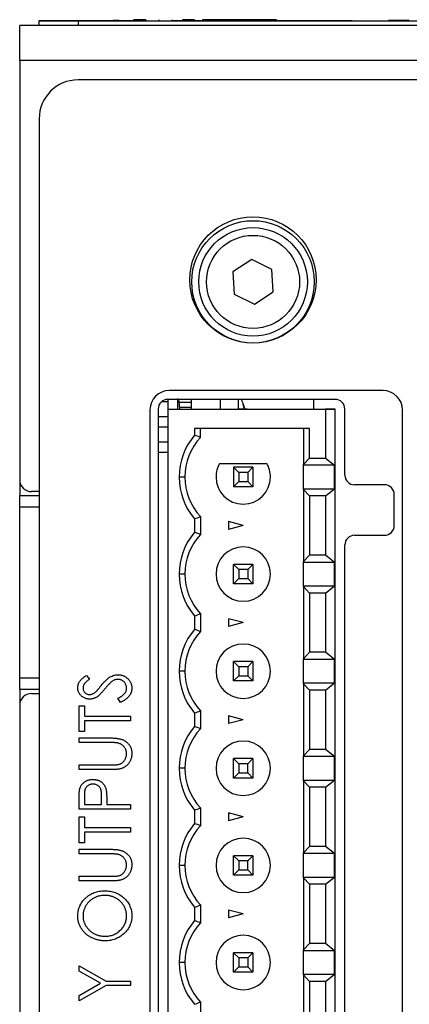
# Paper-space layout 'Sheet2' of a CAD drawing. Header units: millimetres. Extents: x 0 to 420, y 0 to 297.
# Tile 27 of 31: x 289 to 309, y 167 to 217. Entities that reach past the tile are written whole.
import ezdxf

# ---------------------------------------------------------------- set-up
doc = ezdxf.new("R2010")
doc.units = ezdxf.units.MM

psp = doc.layouts.new('Sheet2')

# ---------------------------------------------------------------- linework, layer by layer
at = {"color": 7, "linetype": 'Continuous', "lineweight": 25}
for p, q in [((342.196, 217.098), (288.97, 217.098)), ((288.97, 215.298), (288.97, 217.098)), ((289.97, 217.353), (294.07, 217.353)), ((289.97, 217.353), (289.97, 217.348)), ((289.97, 217.098), (289.97, 217.348)), ((289.97, 217.348), (291.97, 217.348)), ((291.97, 217.348), (291.97, 217.098)), ((291.97, 217.348), (339.17, 217.348)), ((294.041, 217.358), (293.756, 217.358)), ((293.756, 217.358), (293.756, 217.353)), ((294.041, 217.358), (294.041, 217.353)), ((294.07, 217.358), (294.041, 217.358)), ((294.07, 217.358), (294.07, 217.348)), ((294.07, 217.358), (294.32, 217.358)), ((294.32, 217.358), (294.32, 217.348)), ((294.32, 217.358), (294.829, 217.358)), ((294.829, 217.398), (294.829, 217.348)), ((295.457, 217.398), (294.829, 217.398)), ((295.457, 217.398), (295.457, 217.348)), ((296.126, 217.398), (296.126, 217.348)), ((296.804, 217.398), (296.804, 217.348)), ((296.82, 217.358), (296.82, 217.348)), ((296.82, 217.358), (297.342, 217.358)), ((297.342, 217.398), (297.342, 217.348)), ((297.97, 217.398), (297.342, 217.398)), ((297.97, 217.398), (297.97, 217.348)), ((297.97, 217.358), (298.32, 217.358)), ((298.32, 217.358), (298.32, 217.348)), ((298.32, 217.358), (298.374, 217.358)), ((298.374, 217.398), (298.374, 217.348)), ((299.012, 217.398), (298.374, 217.398)), ((299.012, 217.398), (299.012, 217.348)), ((299.339, 217.398), (299.012, 217.398)), ((299.339, 217.398), (299.339, 217.348)), ((299.988, 217.398), (299.339, 217.398)), ((299.988, 217.398), (299.988, 217.348)), ((300.571, 217.398), (299.988, 217.398)), ((300.571, 217.398), (300.571, 217.348)), ((301.223, 217.398), (300.571, 217.398)), ((301.223, 217.398), (301.223, 217.348)), ((301.551, 217.398), (301.223, 217.398)), ((301.551, 217.398), (301.551, 217.348)), ((302.188, 217.398), (301.551, 217.398)), ((302.188, 217.398), (302.188, 217.348)), ((302.188, 217.353), (306.07, 217.353)), ((306.07, 217.353), (306.07, 217.348)), ((306.169, 217.353), (306.169, 217.348)), ((306.431, 217.353), (306.431, 217.348)), ((306.783, 217.353), (306.783, 217.348)), ((307.297, 217.353), (307.297, 217.348)), ((307.78, 217.353), (307.78, 217.348)), ((307.783, 217.353), (307.783, 217.348)), ((307.946, 217.353), (307.946, 217.348)), ((308.326, 217.353), (307.946, 217.353)), ((308.326, 217.353), (308.326, 217.348)), ((308.492, 217.353), (308.326, 217.353)), ((308.972, 217.358), (308.328, 217.358)), ((308.492, 217.353), (308.492, 217.348)), ((308.872, 217.353), (308.492, 217.353)), ((308.872, 217.353), (308.872, 217.348)), ((309.01, 217.353), (308.872, 217.353)), ((288.97, 215.298), (288.97, 193.698)), ((342.196, 215.298), (288.97, 215.298)), ((339.17, 214.298), (291.97, 214.298)), ((289.97, 212.298), (289.97, 93.898)), ((300.905, 205.051), (299.941, 204.415)), ((301.938, 204.534), (300.905, 205.051)), ((299.941, 204.415), (300.01, 203.262)), ((302.007, 203.382), (301.938, 204.534)), ((301.043, 202.746), (302.007, 203.382)), ((300.01, 203.262), (301.043, 202.746)), ((307.661, 198.298), (296.661, 198.298)), ((305.196, 197.848), (296.596, 197.848)), ((296.599, 197.734), (296.599, 197.848)), ((297.099, 197.348), (297.099, 197.898)), ((297.207, 197.348), (297.168, 197.794)), ((297.799, 197.848), (297.799, 197.348)), ((304.096, 197.348), (304.096, 197.848)), ((295.67, 197.307), (295.67, 145.298)), ((296.096, 197.348), (296.096, 145.348)), ((296.277, 197.734), (296.599, 197.734)), ((296.599, 197.348), (296.599, 197.734)), ((296.599, 197.348), (304.699, 197.348)), ((296.599, 145.348), (296.599, 197.348)), ((296.599, 197.348), (304.269, 197.348)), ((297.799, 197.685), (297.099, 197.685)), ((297.13, 197.433), (297.099, 197.433)), ((297.799, 197.433), (297.2, 197.433)), ((300.268, 197.348), (300.67, 197.348)), ((300.469, 197.348), (300.268, 197.348)), ((300.67, 197.348), (300.469, 197.348)), ((304.269, 197.348), (305.199, 197.348)), ((304.699, 197.348), (304.699, 194.823)), ((305.199, 197.348), (304.699, 197.348)), ((305.199, 145.348), (305.199, 197.348)), ((305.696, 193.948), (305.696, 197.348)), ((308.67, 145.298), (308.67, 197.289)), ((296.096, 196.963), (296.599, 196.963)), ((296.096, 196.434), (296.599, 196.434)), ((303.874, 196.348), (297.969, 196.348)), ((297.969, 196.348), (297.969, 196.002)), ((298.269, 195.888), (298.269, 196.348)), ((303.563, 196.348), (303.563, 194.492)), ((303.874, 194.823), (303.874, 196.348)), ((296.096, 195.663), (296.599, 195.663)), ((296.096, 195.134), (296.599, 195.134)), ((303.563, 194.492), (303.874, 194.823)), ((303.874, 194.823), (304.699, 194.823)), ((304.699, 194.823), (305.173, 194.453)), ((299.257, 194.548), (301.682, 194.548)), ((300.237, 194.08), (299.969, 194.348)), ((300.969, 194.348), (299.969, 194.348)), ((299.969, 194.348), (299.969, 193.348)), ((300.701, 194.08), (300.969, 194.348)), ((300.969, 194.348), (300.969, 193.348)), ((303.563, 194.453), (303.563, 194.492)), ((305.173, 194.453), (303.563, 194.453)), ((303.563, 193.243), (303.563, 194.453)), ((305.173, 193.243), (305.173, 194.453)), ((297.469, 193.848), (297.169, 193.848)), ((300.701, 194.08), (300.237, 194.08)), ((300.237, 194.08), (300.237, 193.616)), ((300.701, 194.08), (300.701, 193.616)), ((288.974, 193.631), (288.974, 192.898)), ((299.969, 193.348), (300.237, 193.616)), ((300.969, 193.348), (299.969, 193.348)), ((300.237, 193.616), (300.701, 193.616)), ((300.969, 193.348), (300.701, 193.616)), ((303.563, 193.204), (303.563, 193.243)), ((303.563, 193.243), (305.173, 193.243)), ((303.874, 192.873), (303.563, 193.204)), ((303.563, 193.204), (303.563, 189.492)), ((304.699, 192.873), (305.173, 193.243)), ((307.736, 193.448), (306.196, 193.448)), ((288.974, 192.898), (289.97, 192.898)), ((288.974, 192.298), (288.974, 192.898)), ((289.97, 193.098), (289.57, 193.098)), ((303.874, 192.873), (303.874, 189.823)), ((304.699, 192.873), (303.874, 192.873)), ((304.699, 192.873), (304.699, 189.823)), ((308.236, 191.348), (308.236, 192.948)), ((288.974, 183.498), (288.974, 192.298)), ((297.969, 191.694), (297.969, 191.002)), ((298.269, 191.809), (298.269, 190.888)), ((300.469, 191.348), (299.719, 191.549)), ((299.719, 191.549), (299.719, 191.147)), ((300.469, 191.348), (299.719, 191.147)), ((306.196, 190.848), (307.736, 190.848)), ((305.696, 152.348), (305.696, 190.348)), ((303.563, 189.492), (303.874, 189.823)), ((304.699, 189.823), (303.874, 189.823)), ((305.173, 189.453), (304.699, 189.823)), ((299.969, 189.348), (300.237, 189.08)), ((300.969, 189.348), (299.969, 189.348)), ((299.969, 188.348), (299.969, 189.348)), ((300.701, 189.08), (300.969, 189.348)), ((300.969, 189.348), (300.969, 188.348)), ((303.563, 189.453), (303.563, 189.492)), ((305.173, 189.453), (303.563, 189.453)), ((303.563, 188.243), (303.563, 189.453)), ((305.173, 188.243), (305.173, 189.453)), ((297.469, 188.848), (297.169, 188.848)), ((300.701, 189.08), (300.237, 189.08)), ((300.237, 189.08), (300.237, 188.616)), ((300.701, 189.08), (300.701, 188.616)), ((299.969, 188.348), (300.237, 188.616)), ((300.969, 188.348), (299.969, 188.348)), ((300.237, 188.616), (300.701, 188.616)), ((300.969, 188.348), (300.701, 188.616)), ((303.563, 188.204), (303.563, 188.243)), ((303.563, 188.243), (305.173, 188.243)), ((303.874, 187.873), (303.563, 188.204)), ((303.563, 188.204), (303.563, 184.492)), ((304.699, 187.873), (305.173, 188.243)), ((304.699, 187.873), (303.874, 187.873)), ((303.874, 187.873), (303.874, 184.823)), ((304.699, 187.873), (304.699, 184.823)), ((297.969, 186.694), (297.969, 186.002)), ((298.269, 186.809), (298.269, 185.888)), ((300.469, 186.348), (299.719, 186.549)), ((299.719, 186.549), (299.719, 186.147)), ((300.469, 186.348), (299.719, 186.147)), ((303.563, 184.492), (303.874, 184.823)), ((304.699, 184.823), (303.874, 184.823)), ((305.173, 184.453), (304.699, 184.823)), ((299.969, 184.348), (300.237, 184.08)), ((300.969, 184.348), (299.969, 184.348)), ((299.969, 183.348), (299.969, 184.348)), ((300.701, 184.08), (300.237, 184.08)), ((300.237, 184.08), (300.237, 183.616)), ((300.701, 184.08), (300.969, 184.348)), ((300.701, 184.08), (300.701, 183.616)), ((300.969, 184.348), (300.969, 183.348)), ((303.563, 184.453), (303.563, 184.492)), ((305.173, 184.453), (303.563, 184.453)), ((303.563, 183.243), (303.563, 184.453)), ((305.173, 183.243), (305.173, 184.453)), ((292.404, 183.633), (292.567, 183.432)), ((297.469, 183.848), (297.169, 183.848)), ((299.969, 183.348), (300.237, 183.616)), ((300.237, 183.616), (300.701, 183.616)), ((300.969, 183.348), (300.701, 183.616)), ((288.974, 182.898), (288.974, 183.498)), ((300.969, 183.348), (299.969, 183.348)), ((303.563, 183.204), (303.563, 183.243)), ((303.563, 183.243), (305.173, 183.243)), ((303.874, 182.873), (303.563, 183.204)), ((303.563, 183.204), (303.563, 179.492)), ((304.699, 182.873), (305.173, 183.243)), ((289.97, 182.898), (288.974, 182.898)), ((288.974, 182.898), (288.974, 182.166)), ((289.57, 182.698), (289.97, 182.698)), ((303.874, 182.873), (303.874, 179.823)), ((304.699, 182.873), (303.874, 182.873)), ((304.699, 182.873), (304.699, 179.823)), ((288.97, 182.098), (288.97, 92.698)), ((292.024, 180.75), (292.024, 182.073)), ((292.024, 182.073), (292.296, 182.073)), ((292.296, 182.073), (292.296, 181.53)), ((294.16, 182.242), (294.026, 182.452)), ((292.296, 181.53), (294.67, 181.53)), ((294.67, 181.53), (294.67, 181.292)), ((297.969, 181.694), (297.969, 181.002)), ((298.269, 181.809), (298.269, 180.888)), ((300.469, 181.348), (299.719, 181.549)), ((299.719, 181.549), (299.719, 181.147)), ((292.296, 181.292), (292.296, 180.75)), ((294.67, 181.292), (292.296, 181.292)), ((300.469, 181.348), (299.719, 181.147)), ((292.296, 180.75), (292.024, 180.75)), ((292.024, 180.173), (292.024, 180.411)), ((292.024, 180.411), (293.622, 180.411)), ((293.61, 180.173), (292.024, 180.173)), ((303.563, 179.492), (303.874, 179.823)), ((303.563, 179.453), (303.563, 179.492)), ((304.699, 179.823), (303.874, 179.823)), ((305.173, 179.453), (304.699, 179.823)), ((292.024, 178.782), (292.024, 179.02)), ((292.024, 179.02), (293.61, 179.02)), ((299.969, 179.348), (300.237, 179.08)), ((300.969, 179.348), (299.969, 179.348)), ((299.969, 178.348), (299.969, 179.348)), ((300.701, 179.08), (300.237, 179.08)), ((300.237, 179.08), (300.237, 178.616)), ((300.701, 179.08), (300.969, 179.348)), ((300.701, 178.616), (300.701, 179.08)), ((300.969, 179.348), (300.969, 178.348)), ((305.173, 179.453), (303.563, 179.453)), ((303.563, 178.243), (303.563, 179.453)), ((305.173, 178.243), (305.173, 179.453)), ((293.622, 178.782), (292.024, 178.782)), ((297.469, 178.848), (297.169, 178.848)), ((299.969, 178.348), (300.237, 178.616)), ((300.237, 178.616), (300.701, 178.616)), ((300.969, 178.348), (300.701, 178.616)), ((300.969, 178.348), (299.969, 178.348)), ((303.563, 178.204), (303.563, 178.243)), ((303.563, 178.243), (305.173, 178.243)), ((303.563, 178.204), (303.563, 174.492)), ((303.874, 177.873), (303.563, 178.204)), ((304.699, 177.873), (305.173, 178.243)), ((303.874, 177.873), (303.874, 174.823)), ((304.699, 177.873), (303.874, 177.873)), ((304.699, 177.873), (304.699, 174.823)), ((292.024, 176.747), (292.024, 177.234)), ((292.296, 177.425), (292.296, 176.984)), ((292.296, 176.984), (293.178, 176.984)), ((293.178, 176.984), (293.184, 177.407)), ((293.449, 177.16), (293.449, 176.984)), ((293.449, 176.984), (294.67, 176.984)), ((294.67, 176.984), (294.67, 176.747)), ((294.67, 176.747), (292.024, 176.747)), ((297.969, 176.694), (297.969, 176.002)), ((298.269, 176.809), (298.269, 175.888)), ((300.469, 176.348), (299.719, 176.549)), ((299.719, 176.549), (299.719, 176.147)), ((292.024, 175.017), (292.024, 176.34)), ((292.024, 176.34), (292.296, 176.34)), ((292.296, 176.34), (292.296, 175.797)), ((300.469, 176.348), (299.719, 176.147)), ((292.296, 175.797), (294.67, 175.797)), ((294.67, 175.56), (292.296, 175.56)), ((292.296, 175.56), (292.296, 175.017)), ((294.67, 175.797), (294.67, 175.56)), ((292.296, 175.017), (292.024, 175.017)), ((292.024, 174.44), (292.024, 174.678)), ((292.024, 174.678), (293.622, 174.678)), ((293.61, 174.44), (292.024, 174.44)), ((303.563, 174.492), (303.874, 174.823)), ((303.563, 174.453), (303.563, 174.492)), ((305.173, 174.453), (303.563, 174.453)), ((303.563, 173.243), (303.563, 174.453)), ((304.699, 174.823), (303.874, 174.823)), ((305.173, 174.453), (304.699, 174.823)), ((305.173, 173.243), (305.173, 174.453)), ((299.969, 174.348), (300.237, 174.08)), ((299.969, 173.348), (299.969, 174.348)), ((300.969, 174.348), (299.969, 174.348)), ((300.237, 174.08), (300.237, 173.616)), ((300.701, 174.08), (300.237, 174.08)), ((300.701, 174.08), (300.969, 174.348)), ((300.701, 173.616), (300.701, 174.08)), ((300.969, 174.348), (300.969, 173.348)), ((297.469, 173.848), (297.169, 173.848)), ((299.969, 173.348), (300.237, 173.616)), ((300.237, 173.616), (300.701, 173.616)), ((300.969, 173.348), (300.701, 173.616)), ((292.024, 173.287), (293.61, 173.287)), ((292.024, 173.05), (292.024, 173.287)), ((293.622, 173.05), (292.024, 173.05)), ((300.969, 173.348), (299.969, 173.348)), ((303.563, 173.204), (303.563, 173.243)), ((303.563, 173.243), (305.173, 173.243)), ((303.563, 173.204), (303.563, 169.492)), ((303.874, 172.873), (303.563, 173.204)), ((304.699, 172.873), (305.173, 173.243)), ((303.874, 172.873), (303.874, 169.823)), ((304.699, 172.873), (303.874, 172.873)), ((304.699, 172.873), (304.699, 169.823)), ((297.969, 171.694), (297.969, 171.002)), ((298.269, 171.809), (298.269, 170.888)), ((300.469, 171.348), (299.719, 171.549)), ((299.719, 171.549), (299.719, 171.147)), ((300.469, 171.348), (299.719, 171.147)), ((303.563, 169.492), (303.874, 169.823)), ((303.563, 169.453), (303.563, 169.492)), ((305.173, 169.453), (303.563, 169.453)), ((303.563, 168.243), (303.563, 169.453)), ((304.699, 169.823), (303.874, 169.823)), ((305.173, 169.453), (304.699, 169.823)), ((305.173, 168.243), (305.173, 169.453)), ((297.469, 168.848), (297.169, 168.848)), ((299.969, 169.348), (300.237, 169.08)), ((299.969, 168.348), (299.969, 169.348)), ((300.969, 169.348), (299.969, 169.348)), ((300.237, 169.08), (300.237, 168.616)), ((300.701, 169.08), (300.237, 169.08)), ((300.701, 169.08), (300.969, 169.348)), ((300.701, 169.08), (300.701, 168.616)), ((300.969, 169.348), (300.969, 168.348)), ((292.024, 168.397), (292.024, 168.674)), ((292.024, 168.674), (293.413, 167.894)), ((293.13, 167.775), (292.024, 168.397)), ((299.969, 168.348), (300.237, 168.616)), ((300.969, 168.348), (299.969, 168.348)), ((300.237, 168.616), (300.701, 168.616)), ((300.969, 168.348), (300.701, 168.616)), ((293.413, 167.894), (294.67, 167.894)), ((294.67, 167.894), (294.67, 167.656)), ((303.563, 168.204), (303.563, 168.243)), ((303.563, 168.243), (305.173, 168.243)), ((303.874, 167.873), (303.563, 168.204)), ((303.563, 168.204), (303.563, 164.492)), ((304.699, 167.873), (303.874, 167.873)), ((303.874, 167.873), (303.874, 164.823)), ((304.699, 167.873), (305.173, 168.243)), ((304.699, 167.873), (304.699, 164.823)), ((292.024, 167.153), (293.13, 167.775)), ((293.413, 167.656), (292.024, 166.876)), ((294.67, 167.656), (293.413, 167.656)), ((292.024, 166.876), (292.024, 167.153)), ((298.269, 166.809), (298.269, 165.888))]:
    psp.add_line(p, q, dxfattribs=at)
at = {"color": 8, "linetype": 'Continuous', "lineweight": 25}
for p, q in [((299.299, 197.348), (299.299, 197.848)), ((300.222, 197.348), (300.222, 197.848)), ((289.97, 192.298), (288.974, 192.298)), ((288.974, 183.498), (289.97, 183.498))]:
    psp.add_line(p, q, dxfattribs=at)
at = {"color": 7, "linetype": 'Continuous', "lineweight": 25}
for centre, radius in [((300.97, 203.998), 3.25), ((300.97, 203.898), 3.15), ((300.974, 203.898), 2.794), ((300.974, 203.898), 2.394)]:
    psp.add_circle(centre, radius, dxfattribs=at)
for centre, radius, start, end in [((291.97, 212.298), 2, 90, 180), ((296.661, 197.307), 0.991, 90, 180), ((307.661, 197.289), 1.009, 0, 90), ((296.596, 197.348), 0.5, 90, 180), ((293.299, 195.398), 7.5, 16.737, 19.0673), ((305.196, 197.348), 0.5, 0, 90), ((300.469, 193.848), 3.3, 139.2509, 180), ((300.469, 193.848), 3, 137.1666, 180), ((300.469, 193.848), 1.4, 150, 180), ((300.469, 193.848), 1.4, 0, 30), ((289.57, 193.698), 0.6, 180, 270), ((300.469, 193.848), 3.3, 180, 220.7491), ((300.469, 193.848), 3, 180, 222.8334), ((300.469, 193.848), 1.4, 180, 0), ((306.196, 193.948), 0.5, 180, 270), ((307.736, 192.948), 0.5, 0, 90), ((307.736, 191.348), 0.5, 270, 0), ((300.469, 188.848), 3.3, 139.2509, 180), ((300.469, 188.848), 3, 137.1666, 180), ((306.196, 190.348), 0.5, 90, 180), ((300.469, 188.848), 1.4, 0, 180), ((300.469, 188.848), 1.4, 0, 180), ((300.469, 188.848), 3.3, 180, 220.7491), ((300.469, 188.848), 3, 180, 222.8334), ((300.469, 188.848), 1.4, 180, 0), ((300.469, 183.848), 3.3, 139.2509, 180), ((300.469, 183.848), 3, 137.1666, 180), ((300.469, 183.848), 1.4, 0, 180), ((300.469, 183.848), 1.4, 0, 180), ((300.469, 183.848), 3.3, 180, 220.7491), ((300.469, 183.848), 3, 180, 222.8334), ((300.469, 183.848), 1.4, 180, 0), ((289.57, 182.098), 0.6, 90, 180), ((300.469, 178.848), 3.3, 139.2509, 180), ((300.469, 178.848), 3, 137.1666, 180), ((300.469, 178.848), 1.4, 0, 180), ((300.469, 178.848), 1.4, 0, 180), ((300.469, 178.848), 3.3, 180, 220.7491), ((300.469, 178.848), 3, 180, 222.8334), ((300.469, 178.848), 1.4, 180, 0), ((300.469, 173.848), 3.3, 139.2509, 180), ((300.469, 173.848), 3, 137.1666, 180), ((300.469, 173.848), 1.4, 0, 180), ((300.469, 173.848), 1.4, 0, 180), ((300.469, 173.848), 3.3, 180, 220.7491), ((300.469, 173.848), 3, 180, 222.8334), ((300.469, 173.848), 1.4, 180, 0), ((300.469, 168.848), 3.3, 139.2509, 180), ((300.469, 168.848), 3, 137.1666, 180), ((300.469, 168.848), 1.4, 0, 180), ((300.469, 168.848), 1.4, 0, 180), ((300.469, 168.848), 3.3, 180, 220.7491), ((300.469, 168.848), 3, 180, 222.8334), ((300.469, 168.848), 1.4, 180, 0)]:
    psp.add_arc(centre, radius, start, end, dxfattribs=at)
for points, knots in [([(300.522, 197.376), (300.507, 197.434), (300.493, 197.487), (300.475, 197.564), (300.469, 197.588), (300.469, 197.597), (300.475, 197.582), (300.493, 197.518), (300.507, 197.471), (300.522, 197.416)], [0, 0, 0, 0, 0.25, 0.25, 0.5, 0.5, 0.75, 0.75, 1, 1, 1, 1]), ([(291.957, 182.999), (291.958, 183.027), (291.96, 183.083), (291.979, 183.165), (292.009, 183.244), (292.044, 183.307), (292.079, 183.357), (292.111, 183.395), (292.148, 183.433), (292.189, 183.473), (292.236, 183.512), (292.287, 183.553), (292.344, 183.593), (292.384, 183.619), (292.404, 183.633)], [0, 0, 0, 0, 0.103822, 0.205919, 0.309231, 0.415653, 0.47222, 0.532858, 0.597819, 0.667857, 0.743177, 0.823448, 0.908942, 1, 1, 1, 1]), ([(293.168, 183.117), (293.189, 183.142), (293.23, 183.191), (293.291, 183.261), (293.35, 183.325), (293.408, 183.382), (293.463, 183.433), (293.517, 183.478), (293.57, 183.517), (293.637, 183.559), (293.719, 183.602), (293.82, 183.64), (293.921, 183.662), (293.989, 183.665), (294.022, 183.667)], [0, 0, 0, 0, 0.093761, 0.181614, 0.264342, 0.341677, 0.41338, 0.479975, 0.541968, 0.599292, 0.705911, 0.807015, 0.904485, 1, 1, 1, 1]), ([(294.022, 183.667), (294.046, 183.666), (294.093, 183.665), (294.162, 183.655), (294.229, 183.64), (294.293, 183.617), (294.355, 183.59), (294.415, 183.554), (294.472, 183.513), (294.526, 183.466), (294.575, 183.415), (294.619, 183.361), (294.656, 183.304), (294.686, 183.243), (294.709, 183.181), (294.726, 183.115), (294.736, 183.047), (294.738, 183), (294.738, 182.977)], [0, 0, 0, 0, 0.064367, 0.127345, 0.188922, 0.250384, 0.312021, 0.374404, 0.437663, 0.502985, 0.567803, 0.63098, 0.692076, 0.752595, 0.813028, 0.874016, 0.936113, 1, 1, 1, 1]), ([(292.567, 183.432), (292.551, 183.421), (292.518, 183.399), (292.473, 183.367), (292.432, 183.336), (292.396, 183.305), (292.364, 183.277), (292.337, 183.249), (292.313, 183.223), (292.289, 183.19), (292.264, 183.148), (292.243, 183.096), (292.231, 183.041), (292.229, 183.004), (292.228, 182.985)], [0, 0, 0, 0, 0.102557, 0.196911, 0.284395, 0.364416, 0.437215, 0.503536, 0.563602, 0.61645, 0.714669, 0.808954, 0.904132, 1, 1, 1, 1]), ([(292.905, 182.803), (292.91, 182.808), (292.922, 182.82), (292.942, 182.843), (292.967, 182.872), (292.998, 182.907), (293.034, 182.95), (293.073, 183), (293.119, 183.056), (293.151, 183.096), (293.168, 183.117)], [0, 0, 0, 0, 0.053039, 0.126288, 0.218872, 0.334457, 0.469409, 0.625738, 0.802267, 1, 1, 1, 1]), ([(293.759, 183.346), (293.743, 183.335), (293.712, 183.313), (293.665, 183.275), (293.615, 183.232), (293.564, 183.182), (293.51, 183.126), (293.454, 183.065), (293.395, 182.997), (293.357, 182.95), (293.337, 182.925)], [0, 0, 0, 0, 0.092213, 0.193119, 0.303009, 0.423363, 0.552489, 0.69176, 0.840671, 1, 1, 1, 1]), ([(294.018, 183.429), (293.996, 183.428), (293.952, 183.426), (293.886, 183.41), (293.821, 183.383), (293.78, 183.358), (293.759, 183.346)], [0, 0, 0, 0, 0.238336, 0.482311, 0.73314, 1, 1, 1, 1]), ([(294.467, 182.968), (294.466, 182.989), (294.465, 183.03), (294.453, 183.091), (294.433, 183.149), (294.406, 183.205), (294.374, 183.257), (294.334, 183.302), (294.29, 183.341), (294.24, 183.373), (294.187, 183.398), (294.132, 183.416), (294.076, 183.427), (294.038, 183.429), (294.018, 183.429)], [0, 0, 0, 0, 0.086779, 0.172012, 0.257, 0.344091, 0.430347, 0.513787, 0.595624, 0.677565, 0.75969, 0.839996, 0.919133, 1, 1, 1, 1]), ([(292.574, 182.412), (292.546, 182.413), (292.491, 182.414), (292.41, 182.429), (292.333, 182.453), (292.26, 182.485), (292.194, 182.527), (292.133, 182.577), (292.081, 182.635), (292.037, 182.699), (292.001, 182.769), (291.975, 182.843), (291.96, 182.92), (291.958, 182.972), (291.957, 182.999)], [0, 0, 0, 0, 0.088291, 0.174419, 0.258423, 0.342317, 0.425287, 0.506935, 0.587922, 0.670559, 0.753145, 0.834844, 0.916686, 1, 1, 1, 1]), ([(292.228, 182.985), (292.229, 182.961), (292.231, 182.915), (292.25, 182.85), (292.281, 182.792), (292.323, 182.742), (292.374, 182.701), (292.432, 182.67), (292.496, 182.652), (292.54, 182.65), (292.563, 182.649)], [0, 0, 0, 0, 0.133507, 0.258557, 0.380724, 0.504971, 0.628085, 0.748901, 0.871477, 1, 1, 1, 1]), ([(292.563, 182.649), (292.577, 182.65), (292.605, 182.65), (292.647, 182.657), (292.689, 182.667), (292.731, 182.682), (292.773, 182.702), (292.815, 182.73), (292.86, 182.763), (292.889, 182.789), (292.905, 182.803)], [0, 0, 0, 0, 0.110385, 0.220503, 0.331137, 0.443585, 0.563154, 0.695062, 0.839762, 1, 1, 1, 1]), ([(292.977, 182.542), (292.961, 182.532), (292.931, 182.511), (292.883, 182.485), (292.834, 182.462), (292.783, 182.444), (292.732, 182.43), (292.681, 182.419), (292.628, 182.413), (292.592, 182.412), (292.574, 182.412)], [0, 0, 0, 0, 0.130877, 0.257719, 0.382316, 0.506626, 0.628302, 0.751527, 0.87547, 1, 1, 1, 1]), ([(293.337, 182.925), (293.317, 182.9), (293.279, 182.854), (293.223, 182.788), (293.171, 182.729), (293.124, 182.678), (293.081, 182.633), (293.043, 182.596), (293.009, 182.566), (292.987, 182.55), (292.977, 182.542)], [0, 0, 0, 0, 0.179535, 0.344506, 0.492131, 0.62464, 0.742099, 0.843179, 0.92954, 1, 1, 1, 1]), ([(294.026, 182.452), (294.061, 182.47), (294.127, 182.506), (294.217, 182.564), (294.294, 182.626), (294.356, 182.69), (294.406, 182.756), (294.441, 182.824), (294.463, 182.896), (294.465, 182.944), (294.467, 182.968)], [0, 0, 0, 0, 0.165307, 0.315251, 0.451801, 0.576089, 0.690151, 0.796612, 0.898685, 1, 1, 1, 1]), ([(294.738, 182.977), (294.738, 182.959), (294.737, 182.922), (294.73, 182.869), (294.721, 182.816), (294.705, 182.765), (294.687, 182.715), (294.664, 182.667), (294.637, 182.619), (294.605, 182.574), (294.569, 182.529), (294.527, 182.485), (294.48, 182.442), (294.426, 182.4), (294.368, 182.359), (294.304, 182.319), (294.234, 182.28), (294.185, 182.255), (294.16, 182.242)], [0, 0, 0, 0, 0.055089, 0.109447, 0.163323, 0.216767, 0.269874, 0.324148, 0.378969, 0.434708, 0.492467, 0.553707, 0.618022, 0.686132, 0.757893, 0.834258, 0.914668, 1, 1, 1, 1]), ([(294.02, 180.148), (294.011, 180.15), (293.99, 180.154), (293.955, 180.159), (293.914, 180.163), (293.866, 180.167), (293.811, 180.169), (293.75, 180.172), (293.682, 180.173), (293.634, 180.173), (293.61, 180.173)], [0, 0, 0, 0, 0.069596, 0.155423, 0.257515, 0.37358, 0.506166, 0.6554, 0.819993, 1, 1, 1, 1]), ([(293.622, 180.411), (293.651, 180.41), (293.707, 180.41), (293.79, 180.407), (293.868, 180.402), (293.942, 180.395), (294.011, 180.386), (294.077, 180.374), (294.138, 180.362), (294.195, 180.347), (294.25, 180.329), (294.302, 180.306), (294.352, 180.28), (294.401, 180.25), (294.448, 180.216), (294.493, 180.177), (294.536, 180.135), (294.577, 180.089), (294.615, 180.04), (294.648, 179.988), (294.676, 179.933), (294.699, 179.876), (294.716, 179.816), (294.729, 179.753), (294.737, 179.688), (294.738, 179.644), (294.738, 179.621)], [0, 0, 0, 0, 0.055741, 0.108782, 0.159483, 0.20722, 0.252436, 0.295103, 0.335609, 0.373517, 0.409957, 0.446416, 0.482967, 0.519684, 0.557168, 0.594999, 0.634172, 0.674127, 0.714136, 0.754079, 0.793688, 0.83312, 0.873373, 0.914549, 0.95654, 1, 1, 1, 1]), ([(294.467, 179.608), (294.466, 179.629), (294.464, 179.669), (294.454, 179.73), (294.436, 179.789), (294.413, 179.846), (294.382, 179.9), (294.346, 179.951), (294.305, 179.996), (294.258, 180.037), (294.206, 180.073), (294.149, 180.103), (294.087, 180.129), (294.043, 180.141), (294.02, 180.148)], [0, 0, 0, 0, 0.081412, 0.161686, 0.242811, 0.324775, 0.407586, 0.488453, 0.56979, 0.650718, 0.733306, 0.819186, 0.907133, 1, 1, 1, 1]), ([(293.962, 179.03), (293.986, 179.033), (294.035, 179.04), (294.103, 179.059), (294.165, 179.084), (294.222, 179.115), (294.273, 179.155), (294.319, 179.202), (294.361, 179.26), (294.398, 179.325), (294.428, 179.394), (294.45, 179.465), (294.464, 179.537), (294.466, 179.584), (294.467, 179.608)], [0, 0, 0, 0, 0.0889375, 0.1727267, 0.251185, 0.3263801, 0.4009876, 0.479456, 0.5624606, 0.6520321, 0.742988, 0.8310174, 0.9158505, 1, 1, 1, 1]), ([(294.738, 179.621), (294.738, 179.597), (294.736, 179.549), (294.73, 179.479), (294.717, 179.411), (294.701, 179.345), (294.679, 179.283), (294.653, 179.223), (294.622, 179.166), (294.586, 179.111), (294.547, 179.06), (294.503, 179.014), (294.458, 178.971), (294.408, 178.934), (294.356, 178.9), (294.3, 178.872), (294.242, 178.846), (294.201, 178.834), (294.18, 178.827)], [0, 0, 0, 0, 0.069994, 0.137225, 0.203144, 0.267439, 0.330757, 0.392722, 0.455101, 0.517382, 0.579131, 0.639383, 0.69929, 0.758596, 0.817649, 0.877496, 0.938128, 1, 1, 1, 1]), ([(293.61, 179.02), (293.632, 179.02), (293.675, 179.02), (293.735, 179.02), (293.789, 179.021), (293.837, 179.022), (293.877, 179.023), (293.911, 179.025), (293.939, 179.027), (293.955, 179.029), (293.962, 179.03)], [0, 0, 0, 0, 0.191105, 0.362655, 0.516171, 0.650128, 0.766034, 0.862527, 0.941006, 1, 1, 1, 1]), ([(294.18, 178.827), (294.166, 178.824), (294.135, 178.815), (294.085, 178.807), (294.027, 178.799), (293.961, 178.793), (293.887, 178.788), (293.806, 178.785), (293.717, 178.782), (293.655, 178.782), (293.622, 178.782)], [0, 0, 0, 0, 0.077936, 0.169149, 0.274074, 0.391816, 0.523462, 0.668216, 0.827041, 1, 1, 1, 1]), ([(292.064, 177.799), (292.069, 177.816), (292.079, 177.85), (292.099, 177.898), (292.122, 177.945), (292.149, 177.989), (292.18, 178.031), (292.215, 178.07), (292.253, 178.107), (292.295, 178.141), (292.34, 178.172), (292.388, 178.2), (292.439, 178.222), (292.492, 178.241), (292.549, 178.256), (292.608, 178.266), (292.67, 178.272), (292.713, 178.273), (292.734, 178.273)], [0, 0, 0, 0, 0.060075, 0.119303, 0.178069, 0.236256, 0.294313, 0.353143, 0.412708, 0.473813, 0.535615, 0.597403, 0.660232, 0.723514, 0.789577, 0.856841, 0.927091, 1, 1, 1, 1]), ([(292.735, 178.036), (292.714, 178.035), (292.672, 178.034), (292.61, 178.021), (292.551, 177.999), (292.496, 177.97), (292.445, 177.933), (292.402, 177.891), (292.367, 177.843), (292.345, 177.798), (292.331, 177.758), (292.321, 177.724), (292.313, 177.685), (292.307, 177.641), (292.302, 177.594), (292.298, 177.542), (292.296, 177.485), (292.296, 177.446), (292.296, 177.425)], [0, 0, 0, 0, 0.074091, 0.147068, 0.219176, 0.292487, 0.364821, 0.434086, 0.502842, 0.57172, 0.608354, 0.649905, 0.695817, 0.746872, 0.802658, 0.863186, 0.92915, 1, 1, 1, 1]), ([(292.734, 178.273), (292.756, 178.273), (292.798, 178.272), (292.861, 178.267), (292.92, 178.256), (292.977, 178.242), (293.03, 178.223), (293.081, 178.201), (293.129, 178.175), (293.173, 178.144), (293.215, 178.11), (293.253, 178.073), (293.288, 178.032), (293.318, 177.989), (293.346, 177.942), (293.369, 177.892), (293.39, 177.84), (293.4, 177.803), (293.406, 177.784)], [0, 0, 0, 0, 0.072309, 0.141358, 0.208207, 0.272336, 0.335143, 0.396174, 0.456668, 0.516646, 0.575929, 0.634933, 0.693693, 0.752708, 0.811962, 0.873196, 0.935504, 1, 1, 1, 1]), ([(293.184, 177.407), (293.184, 177.428), (293.184, 177.467), (293.181, 177.525), (293.177, 177.578), (293.172, 177.627), (293.165, 177.672), (293.157, 177.713), (293.147, 177.749), (293.133, 177.791), (293.109, 177.838), (293.073, 177.889), (293.029, 177.932), (292.979, 177.97), (292.923, 177.999), (292.863, 178.021), (292.8, 178.034), (292.757, 178.035), (292.735, 178.036)], [0, 0, 0, 0, 0.0702309, 0.1351265, 0.1958964, 0.251444, 0.3030579, 0.3495563, 0.3919361, 0.4300929, 0.5012285, 0.5705169, 0.6401243, 0.7109555, 0.7829145, 0.8537354, 0.9260142, 1, 1, 1, 1]), ([(292.024, 177.234), (292.024, 177.267), (292.025, 177.331), (292.027, 177.423), (292.03, 177.507), (292.034, 177.582), (292.039, 177.648), (292.046, 177.706), (292.053, 177.755), (292.061, 177.785), (292.064, 177.799)], [0, 0, 0, 0, 0.1765, 0.339032, 0.485753, 0.61857, 0.735674, 0.838185, 0.926155, 1, 1, 1, 1]), ([(293.406, 177.784), (293.409, 177.769), (293.417, 177.735), (293.425, 177.68), (293.433, 177.615), (293.438, 177.542), (293.443, 177.459), (293.447, 177.367), (293.449, 177.267), (293.449, 177.197), (293.449, 177.16)], [0, 0, 0, 0, 0.075269, 0.165174, 0.268129, 0.385984, 0.51806, 0.664405, 0.825035, 1, 1, 1, 1]), ([(294.02, 174.415), (294.011, 174.417), (293.99, 174.422), (293.955, 174.427), (293.914, 174.431), (293.866, 174.435), (293.811, 174.437), (293.75, 174.439), (293.682, 174.44), (293.634, 174.44), (293.61, 174.44)], [0, 0, 0, 0, 0.069596, 0.155423, 0.257515, 0.37358, 0.506166, 0.6554, 0.819993, 1, 1, 1, 1]), ([(293.622, 174.678), (293.651, 174.678), (293.707, 174.677), (293.79, 174.674), (293.868, 174.669), (293.942, 174.663), (294.011, 174.653), (294.077, 174.642), (294.138, 174.63), (294.195, 174.614), (294.25, 174.596), (294.302, 174.573), (294.352, 174.548), (294.401, 174.517), (294.448, 174.484), (294.493, 174.445), (294.536, 174.402), (294.577, 174.357), (294.615, 174.307), (294.648, 174.255), (294.676, 174.2), (294.699, 174.143), (294.716, 174.083), (294.729, 174.02), (294.737, 173.955), (294.738, 173.911), (294.738, 173.889)], [0, 0, 0, 0, 0.055741, 0.108782, 0.159483, 0.20722, 0.252436, 0.295103, 0.335609, 0.373517, 0.409957, 0.446416, 0.482967, 0.519684, 0.557168, 0.594999, 0.634172, 0.674127, 0.714136, 0.754079, 0.793688, 0.83312, 0.873373, 0.914549, 0.95654, 1, 1, 1, 1]), ([(294.467, 173.875), (294.466, 173.896), (294.464, 173.937), (294.454, 173.997), (294.436, 174.056), (294.413, 174.114), (294.382, 174.168), (294.346, 174.218), (294.305, 174.264), (294.258, 174.304), (294.206, 174.34), (294.149, 174.371), (294.087, 174.397), (294.043, 174.409), (294.02, 174.415)], [0, 0, 0, 0, 0.081412, 0.161686, 0.242811, 0.324775, 0.407586, 0.488453, 0.56979, 0.650718, 0.733306, 0.819186, 0.907133, 1, 1, 1, 1]), ([(293.962, 173.297), (293.986, 173.301), (294.035, 173.308), (294.103, 173.326), (294.165, 173.351), (294.222, 173.382), (294.273, 173.422), (294.319, 173.47), (294.361, 173.528), (294.398, 173.592), (294.428, 173.662), (294.45, 173.733), (294.464, 173.804), (294.466, 173.852), (294.467, 173.875)], [0, 0, 0, 0, 0.0889375, 0.1727267, 0.251185, 0.3263801, 0.4009876, 0.479456, 0.5624606, 0.6520321, 0.742988, 0.8310174, 0.9158505, 1, 1, 1, 1]), ([(294.738, 173.889), (294.738, 173.864), (294.736, 173.816), (294.73, 173.746), (294.717, 173.678), (294.701, 173.613), (294.679, 173.55), (294.653, 173.49), (294.622, 173.433), (294.586, 173.378), (294.547, 173.328), (294.503, 173.281), (294.458, 173.239), (294.408, 173.201), (294.356, 173.167), (294.3, 173.139), (294.242, 173.114), (294.201, 173.101), (294.18, 173.095)], [0, 0, 0, 0, 0.069994, 0.137225, 0.203144, 0.267439, 0.330757, 0.392722, 0.455101, 0.517382, 0.579131, 0.639383, 0.69929, 0.758596, 0.817649, 0.877496, 0.938128, 1, 1, 1, 1]), ([(293.61, 173.287), (293.632, 173.287), (293.675, 173.287), (293.735, 173.287), (293.789, 173.289), (293.837, 173.29), (293.877, 173.29), (293.911, 173.293), (293.939, 173.295), (293.955, 173.296), (293.962, 173.297)], [0, 0, 0, 0, 0.191105, 0.362655, 0.516171, 0.650128, 0.766034, 0.862527, 0.941006, 1, 1, 1, 1]), ([(294.18, 173.095), (294.166, 173.091), (294.135, 173.083), (294.085, 173.074), (294.027, 173.066), (293.961, 173.06), (293.887, 173.056), (293.806, 173.052), (293.717, 173.05), (293.655, 173.05), (293.622, 173.05)], [0, 0, 0, 0, 0.077936, 0.169149, 0.274074, 0.391816, 0.523462, 0.668216, 0.827041, 1, 1, 1, 1]), ([(291.957, 171.236), (291.958, 171.281), (291.96, 171.371), (291.979, 171.502), (292.011, 171.627), (292.054, 171.747), (292.112, 171.861), (292.181, 171.97), (292.263, 172.072), (292.357, 172.168), (292.459, 172.255), (292.569, 172.332), (292.684, 172.397), (292.806, 172.449), (292.932, 172.491), (293.065, 172.52), (293.204, 172.538), (293.298, 172.54), (293.346, 172.541)], [0, 0, 0, 0, 0.064112, 0.12603, 0.186709, 0.24615, 0.305771, 0.366051, 0.427384, 0.490821, 0.554635, 0.61692, 0.678954, 0.740666, 0.803314, 0.866858, 0.932414, 1, 1, 1, 1]), ([(293.346, 172.541), (293.394, 172.54), (293.488, 172.538), (293.625, 172.52), (293.757, 172.491), (293.884, 172.45), (294.006, 172.397), (294.121, 172.332), (294.231, 172.256), (294.334, 172.169), (294.429, 172.074), (294.511, 171.972), (294.582, 171.866), (294.639, 171.754), (294.684, 171.637), (294.715, 171.514), (294.735, 171.387), (294.737, 171.3), (294.738, 171.256)], [0, 0, 0, 0, 0.067668, 0.133292, 0.19714, 0.260013, 0.322488, 0.385059, 0.448295, 0.51269, 0.576673, 0.638498, 0.698729, 0.757967, 0.817157, 0.876594, 0.937343, 1, 1, 1, 1]), ([(293.346, 172.303), (293.32, 172.303), (293.269, 172.302), (293.194, 172.296), (293.121, 172.284), (293.049, 172.27), (292.98, 172.25), (292.912, 172.227), (292.846, 172.199), (292.782, 172.166), (292.721, 172.13), (292.662, 172.091), (292.607, 172.047), (292.555, 172), (292.506, 171.95), (292.46, 171.896), (292.418, 171.839), (292.379, 171.778), (292.344, 171.715), (292.313, 171.651), (292.287, 171.586), (292.265, 171.52), (292.248, 171.453), (292.237, 171.385), (292.229, 171.316), (292.228, 171.27), (292.228, 171.247)], [0, 0, 0, 0, 0.044923, 0.089057, 0.132287, 0.174986, 0.217144, 0.258769, 0.300532, 0.342498, 0.384141, 0.425372, 0.466388, 0.507179, 0.548135, 0.589217, 0.630842, 0.673193, 0.715487, 0.757043, 0.79776, 0.838207, 0.878693, 0.918916, 0.959101, 1, 1, 1, 1]), ([(294.467, 171.247), (294.466, 171.27), (294.466, 171.318), (294.459, 171.388), (294.447, 171.458), (294.431, 171.525), (294.409, 171.592), (294.385, 171.657), (294.354, 171.72), (294.32, 171.782), (294.282, 171.842), (294.24, 171.898), (294.194, 171.951), (294.145, 172.001), (294.093, 172.048), (294.037, 172.09), (293.978, 172.131), (293.916, 172.166), (293.851, 172.199), (293.784, 172.227), (293.715, 172.25), (293.645, 172.27), (293.572, 172.284), (293.499, 172.296), (293.423, 172.302), (293.372, 172.303), (293.346, 172.303)], [0, 0, 0, 0, 0.041661, 0.082882, 0.123552, 0.164177, 0.204273, 0.24489, 0.285869, 0.327154, 0.368651, 0.40943, 0.450115, 0.490687, 0.531109, 0.572015, 0.613338, 0.655348, 0.697698, 0.739863, 0.781905, 0.824489, 0.86732, 0.910682, 0.954948, 1, 1, 1, 1]), ([(293.359, 169.963), (293.328, 169.963), (293.265, 169.964), (293.172, 169.973), (293.081, 169.986), (292.991, 170.005), (292.903, 170.029), (292.817, 170.058), (292.733, 170.093), (292.651, 170.133), (292.572, 170.177), (292.497, 170.226), (292.426, 170.278), (292.36, 170.334), (292.299, 170.395), (292.241, 170.458), (292.188, 170.526), (292.14, 170.598), (292.097, 170.672), (292.06, 170.748), (292.028, 170.826), (292.002, 170.905), (291.982, 170.986), (291.967, 171.068), (291.958, 171.151), (291.957, 171.208), (291.957, 171.236)], [0, 0, 0, 0, 0.044811, 0.089011, 0.13275, 0.176233, 0.219272, 0.262324, 0.305647, 0.348979, 0.392242, 0.43461, 0.476184, 0.517236, 0.558165, 0.598792, 0.639668, 0.680638, 0.721467, 0.761759, 0.801482, 0.840953, 0.880381, 0.919726, 0.959716, 1, 1, 1, 1]), ([(292.228, 171.247), (292.228, 171.224), (292.229, 171.178), (292.237, 171.111), (292.248, 171.044), (292.265, 170.978), (292.287, 170.913), (292.313, 170.849), (292.344, 170.786), (292.379, 170.724), (292.418, 170.664), (292.461, 170.608), (292.507, 170.554), (292.557, 170.504), (292.609, 170.457), (292.665, 170.414), (292.725, 170.374), (292.787, 170.338), (292.852, 170.306), (292.918, 170.277), (292.987, 170.254), (293.058, 170.234), (293.13, 170.219), (293.204, 170.208), (293.281, 170.202), (293.332, 170.201), (293.358, 170.2)], [0, 0, 0, 0, 0.039956, 0.079513, 0.119111, 0.158682, 0.198528, 0.238944, 0.279928, 0.321669, 0.363487, 0.405034, 0.446304, 0.487242, 0.528249, 0.569305, 0.611035, 0.653354, 0.695583, 0.737902, 0.780492, 0.823231, 0.866218, 0.910046, 0.954473, 1, 1, 1, 1]), ([(293.358, 170.2), (293.396, 170.201), (293.471, 170.203), (293.581, 170.218), (293.687, 170.241), (293.788, 170.276), (293.885, 170.318), (293.977, 170.372), (294.065, 170.434), (294.146, 170.506), (294.221, 170.584), (294.287, 170.667), (294.342, 170.754), (294.388, 170.845), (294.424, 170.939), (294.448, 171.039), (294.464, 171.141), (294.466, 171.211), (294.467, 171.247)], [0, 0, 0, 0, 0.06753, 0.132738, 0.196163, 0.25879, 0.321017, 0.383435, 0.446363, 0.511011, 0.575079, 0.637133, 0.697793, 0.757163, 0.816573, 0.8765, 0.937463, 1, 1, 1, 1]), ([(294.738, 171.256), (294.737, 171.211), (294.735, 171.124), (294.715, 170.995), (294.684, 170.872), (294.639, 170.753), (294.583, 170.64), (294.512, 170.533), (294.43, 170.431), (294.336, 170.335), (294.233, 170.249), (294.124, 170.172), (294.009, 170.107), (293.889, 170.055), (293.764, 170.013), (293.634, 169.984), (293.498, 169.966), (293.406, 169.964), (293.359, 169.963)], [0, 0, 0, 0, 0.063524, 0.12488, 0.185155, 0.244833, 0.304627, 0.365038, 0.42717, 0.49127, 0.555588, 0.618668, 0.681008, 0.742903, 0.805249, 0.868474, 0.933217, 1, 1, 1, 1])]:
    psp.add_open_spline(points, degree=3, knots=knots, dxfattribs=at)
for points in [[(298.269, 195.888), (298.169, 195.927), (298.069, 195.965), (297.969, 196.002)], [(297.969, 191.694), (298.069, 191.731), (298.169, 191.769), (298.269, 191.809)], [(298.269, 190.888), (298.169, 190.927), (298.069, 190.965), (297.969, 191.002)], [(297.969, 186.694), (298.069, 186.731), (298.169, 186.769), (298.269, 186.809)], [(298.269, 185.888), (298.169, 185.927), (298.069, 185.965), (297.969, 186.002)], [(297.969, 181.694), (298.069, 181.731), (298.169, 181.769), (298.269, 181.809)], [(298.269, 180.888), (298.169, 180.927), (298.069, 180.965), (297.969, 181.002)], [(297.969, 176.694), (298.069, 176.731), (298.169, 176.769), (298.269, 176.809)], [(298.269, 175.888), (298.169, 175.927), (298.069, 175.965), (297.969, 176.002)], [(297.969, 171.694), (298.069, 171.731), (298.169, 171.769), (298.269, 171.809)], [(298.269, 170.888), (298.169, 170.927), (298.069, 170.965), (297.969, 171.002)], [(297.969, 166.694), (298.069, 166.731), (298.169, 166.769), (298.269, 166.809)]]:
    psp.add_open_spline(points, degree=3, dxfattribs=at)

doc.saveas('drawing.dxf')
